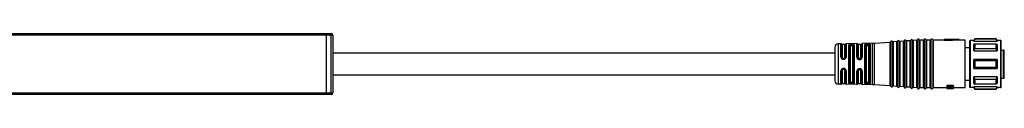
# Model space of a CAD drawing. Header units: millimetres. Extents: x -1015 to 3375, y 357 to 841.
# Tile 16 of 22: x 672 to 967, y 823 to 841. Entities that reach past the tile are written whole.
import ezdxf

# ---------------------------------------------------------------- set-up
doc = ezdxf.new("R2010")
doc.units = ezdxf.units.MM

# ---------------------------------------------------------------- blocks, each defined once
blk = doc.blocks.new('Drawing View1')
at = {"color": 7, "linetype": 'Continuous', "lineweight": 25}
for p, q in [((157.21, 12.4), (1353.19, 12.4)), ((1353.19, 11.9), (157.21, 11.9)), ((1353.19, 12.4), (1353.19, 11.9)), ((1353.19, 12.4), (1353.2, 12.4)), ((1353.19, 11.9), (1353.19, -5.4)), ((1353.2, 11.9), (1353.19, 11.9)), ((1353.2, 12.4), (1354.7, 12.4)), ((1353.2, 11.9), (1353.2, 12.4)), ((1354.7, 11.9), (1353.2, 11.9)), ((1353.2, 11.9), (1353.2, -5.4)), ((1354.7, 11.9), (1354.7, 12.4)), ((1354.7, -5.4), (1354.7, 11.9)), ((1354.7, 11.9), (1355.2, 11.9)), ((1355.2, 11.9), (1355.2, -5.4)), ((1507.23, 9.28), (1506.38, 9.27)), ((1506.38, 9.27), (1506.38, -2.76)), ((1507.23, 9.28), (1507.23, 9.28)), ((1507.23, 5.33), (1507.23, 9.28)), ((1507.42, 9.16), (1507.42, 9.17)), ((1507.42, 5.29), (1507.42, 9.16)), ((1508.4, 9.05), (1507.6, 9.05)), ((1507.6, 9.05), (1507.6, 5.25)), ((1508.4, 5.25), (1508.4, 9.05)), ((1508.59, 9.18), (1508.59, 5.3)), ((1512.01, 9.36), (1508.77, 9.31)), ((1508.77, 9.31), (1508.77, 5.34)), ((1509.62, -2.47), (1509.62, 8.97)), ((1509.81, 8.85), (1509.81, -2.35)), ((1510.5, 9.18), (1510.3, 9.18)), ((1510.5, 9), (1510.3, 8.99)), ((1510.99, -2.36), (1510.99, 8.86)), ((1511.18, 9), (1511.18, -2.5)), ((1512.01, 9.36), (1512.01, 9.36)), ((1512.01, 5.29), (1512.01, 9.36)), ((1512.21, 5.23), (1512.21, 9.2)), ((1513.2, 9.05), (1512.4, 9.05)), ((1512.4, 9.05), (1512.4, 5.18)), ((1513.2, 5.18), (1513.2, 9.05)), ((1513.4, 9.22), (1513.4, 5.24)), ((1516.68, 9.44), (1513.59, 9.38)), ((1513.59, 9.38), (1513.59, 5.29)), ((1514.4, -2.55), (1514.4, 9.05)), ((1514.6, 8.88), (1514.6, -2.38)), ((1515.1, 9), (1515.1, 9.07)), ((1515.3, 9.07), (1515.1, 9.07)), ((1515.1, 9), (1515.3, 9)), ((1515.3, 9.07), (1515.3, 9)), ((1515.79, 8.93), (1515.8, 8.89)), ((1515.8, -2.39), (1515.8, 8.89)), ((1516, 9.07), (1515.98, 9.12)), ((1516, 9.07), (1516, -2.57)), ((1516.68, 9.43), (1516.68, 9.44)), ((1516.68, -2.94), (1516.68, 9.43)), ((1517.12, 9.45), (1521.94, 9.8)), ((1517.12, 9.45), (1517.12, -2.95)), ((1517.12, 9.45), (1517.12, 9.45)), ((1521.94, -3.3), (1521.94, 9.8)), ((1521.94, 9.8), (1521.94, 9.8)), ((1522.12, 9.93), (1522.12, -3.43)), ((1522.12, 9.93), (1522.12, 9.93)), ((1522.67, 9.97), (1522.67, -3.47)), ((1523.94, 9.94), (1522.86, 9.86)), ((1522.86, 9.86), (1522.86, 9.86)), ((1522.86, 9.86), (1522.86, -3.36)), ((1523.94, -3.44), (1523.94, 9.94)), ((1523.94, 9.94), (1523.94, 9.94)), ((1524.12, 10.07), (1524.12, -3.57)), ((1524.12, 10.07), (1524.12, 10.07)), ((1524.67, 10.11), (1524.67, -3.61)), ((1525.94, 10.08), (1524.86, 10.01)), ((1524.86, 10.01), (1524.86, 10)), ((1524.86, 10), (1524.86, -3.51)), ((1525.94, -3.58), (1525.94, 10.08)), ((1525.94, 10.08), (1525.94, 10.08)), ((1526.12, 10.22), (1526.12, 10.21)), ((1526.12, 10.21), (1526.12, -3.72)), ((1526.67, 10.25), (1526.67, -3.75)), ((1527.94, 10.23), (1526.86, 10.15)), ((1526.86, 10.15), (1526.86, 10.15)), ((1526.86, 10.15), (1526.86, -3.65)), ((1527.94, 10.22), (1527.94, 10.23)), ((1527.94, -3.73), (1527.94, 10.22)), ((1528.12, 10.36), (1528.12, -3.86)), ((1528.12, 10.36), (1528.12, 10.36)), ((1528.67, 10.4), (1528.67, -3.9)), ((1529.94, 10.37), (1528.86, 10.29)), ((1528.86, 10.29), (1528.86, 10.29)), ((1528.86, 10.29), (1528.86, -3.79)), ((1529.94, -3.87), (1529.94, 10.37)), ((1529.94, 10.37), (1529.94, 10.37)), ((1530.12, 10.5), (1530.12, -4)), ((1530.12, 10.5), (1530.12, 10.5)), ((1530.67, 10.52), (1530.67, -4.02)), ((1530.86, 10.4), (1530.86, 10.4)), ((1530.86, 10.4), (1530.86, -3.9)), ((1531.94, 10.4), (1530.86, 10.4)), ((1531.94, -3.9), (1531.94, 10.4)), ((1531.94, 10.4), (1531.94, 10.4)), ((1532.13, 10.52), (1532.13, -4.02)), ((1532.13, 10.52), (1532.13, 10.52)), ((1532.67, 10.52), (1532.67, -4.02)), ((1532.86, 10.4), (1532.86, 10.4)), ((1532.86, 10.4), (1532.86, -3.9)), ((1533.94, 10.4), (1532.86, 10.4)), ((1533.94, -3.9), (1533.94, 10.4)), ((1533.94, 10.4), (1533.94, 10.4)), ((1534.13, 10.52), (1534.13, -4.02)), ((1534.13, 10.52), (1534.13, 10.52)), ((1534.67, 10.52), (1534.67, -4.02)), ((1534.86, 10.4), (1534.86, 10.4)), ((1534.86, 10.4), (1534.86, -3.9)), ((1536.24, 10.4), (1534.86, 10.4)), ((1536.47, 10.4), (1536.24, 10.4)), ((1538.1, 10.4), (1536.47, 10.4)), ((1542.6, 10.6), (1538.1, 10.6)), ((1538.1, 10.6), (1538.1, 10.54)), ((1540.6, 10.54), (1538.1, 10.54)), ((1538.1, 10.34), (1538.1, 10.54)), ((1538.1, 10.34), (1540.6, 10.34)), ((1542.6, 10.6), (1540.6, 10.45)), ((1540.6, 10.54), (1540.6, 10.45)), ((1540.6, 10.24), (1540.6, 10.45)), ((1542.6, 10.4), (1540.6, 10.24)), ((1542.6, 10.4), (1542.6, 10.6)), ((1544.4, 10.4), (1542.6, 10.4)), ((1544.4, -3.9), (1544.4, 10.4)), ((1545.7, 10.05), (1545.7, -3.41)), ((1545.9, 10.25), (1545.9, -3.61)), ((1546.91, 10.25), (1545.9, 10.25)), ((1546.95, 10.25), (1546.91, 10.25)), ((1547.24, 10.75), (1546.95, 10.25)), ((1546.95, 10.12), (1547.24, 10.68)), ((1546.95, 10.12), (1546.95, 10.25)), ((1546.95, 10.12), (1553.95, 10.12)), ((1547.24, 9.24), (1546.95, 9.07)), ((1546.95, 7.14), (1546.95, 9.07)), ((1553.66, 10.75), (1547.24, 10.75)), ((1547.24, 10.75), (1547.24, 10.68)), ((1553.66, 10.68), (1547.24, 10.68)), ((1547.24, 9.24), (1547.24, 7.77)), ((1547.24, 9.24), (1553.66, 9.24)), ((1553.95, 10.25), (1553.66, 10.75)), ((1553.66, 10.68), (1553.66, 10.75)), ((1554.49, 10.25), (1553.95, 10.25)), ((1555, 10.25), (1554.49, 10.25)), ((1555.05, 10.25), (1555, 10.25)), ((1555.05, -3.75), (1555.05, 10.25)), ((1555.2, -3.47), (1555.2, 10.1)), ((1505.4, 8.27), (1505.4, -1.77)), ((1510, 8.72), (1510, -2.22)), ((1510.3, 8.81), (1510.5, 8.81)), ((1510.8, -2.22), (1510.8, 8.72)), ((1514.8, 8.72), (1514.8, -2.22)), ((1515.1, 8.81), (1515.3, 8.81)), ((1515.6, -2.22), (1515.6, 8.72)), ((1545.7, 8.1), (1544.4, 8.1)), ((1546.95, 7.14), (1547.24, 7.77)), ((1546.95, 7.14), (1553.95, 7.14)), ((1553.66, 7.77), (1547.24, 7.77)), ((1555.2, 7.4), (1555.9, 7.4)), ((1555.9, 3.25), (1555.9, 7.4)), ((1556.1, -0.8), (1556.1, 7.2)), ((1507.9, 4.82), (1507.9, 4.96)), ((1507.9, 4.96), (1508.1, 4.96)), ((1507.9, 4.82), (1508.1, 4.82)), ((1507.9, 4.67), (1508.1, 4.67)), ((1508.1, 4.82), (1508.1, 4.96)), ((1512.39, 4.84), (1512.31, 4.93)), ((1512.41, 4.84), (1512.38, 4.87)), ((1512.41, 4.84), (1512.39, 4.84)), ((1512.41, 4.84), (1512.39, 4.84)), ((1512.9, 4.89), (1512.7, 4.89)), ((1512.7, 4.75), (1512.9, 4.75)), ((1513.22, 4.87), (1513.26, 4.9)), ((1513.3, 4.95), (1513.32, 4.96)), ((1513.35, 5.03), (1513.32, 4.96)), ((1546.95, 1.88), (1546.95, 4.62)), ((1547.24, 4.29), (1546.95, 4.62)), ((1553.95, 4.62), (1546.95, 4.62)), ((1547.24, 4.29), (1547.24, 2.21)), ((1547.24, 4.29), (1553.66, 4.29)), ((1555.9, -1), (1555.9, 3.25)), ((1507.23, -2.78), (1507.23, 1.24)), ((1507.42, -2.67), (1507.42, 1.28)), ((1507.6, 1.32), (1507.6, -2.55)), ((1508.1, 1.9), (1507.9, 1.9)), ((1508.1, 1.75), (1507.9, 1.75)), ((1507.9, 1.75), (1507.9, 1.61)), ((1508.1, 1.61), (1507.9, 1.61)), ((1508.1, 1.75), (1508.1, 1.61)), ((1508.4, -2.55), (1508.4, 1.32)), ((1508.59, 1.27), (1508.59, -2.68)), ((1508.77, 1.23), (1508.77, -2.81)), ((1512.01, -2.86), (1512.01, 1.14)), ((1512.21, -2.7), (1512.21, 1.19)), ((1512.3, 1.48), (1512.37, 1.57)), ((1512.39, 1.57), (1512.36, 1.55)), ((1512.38, 1.56), (1512.36, 1.55)), ((1512.37, 1.56), (1512.38, 1.56)), ((1512.38, 1.56), (1512.37, 1.56)), ((1512.4, 1.25), (1512.4, -2.55)), ((1512.9, 1.68), (1512.7, 1.68)), ((1512.7, 1.54), (1512.9, 1.54)), ((1513.2, -2.55), (1513.2, 1.25)), ((1513.31, 1.46), (1513.33, 1.45)), ((1513.31, 1.46), (1513.33, 1.45)), ((1513.35, 1.39), (1513.31, 1.46)), ((1513.33, 1.45), (1513.35, 1.39)), ((1513.4, 1.19), (1513.4, -2.72)), ((1513.59, 1.13), (1513.59, -2.88)), ((1546.95, 1.88), (1547.24, 2.21)), ((1546.95, 1.88), (1553.95, 1.88)), ((1553.66, 2.21), (1547.24, 2.21)), ((1506.38, -2.76), (1506.38, -2.77)), ((1507.23, -2.78), (1506.38, -2.77)), ((1507.6, -2.55), (1508.4, -2.55)), ((1512.01, -2.86), (1508.77, -2.81)), ((1510.5, -2.31), (1510.3, -2.31)), ((1510.3, -2.49), (1510.5, -2.5)), ((1510.3, -2.68), (1510.5, -2.68)), ((1512.4, -2.55), (1513.2, -2.55)), ((1516.68, -2.94), (1513.59, -2.88)), ((1515.3, -2.31), (1515.1, -2.31)), ((1515.1, -2.57), (1515.1, -2.5)), ((1515.3, -2.5), (1515.1, -2.5)), ((1515.1, -2.57), (1515.3, -2.57)), ((1515.3, -2.5), (1515.3, -2.57)), ((1515.8, -2.39), (1515.79, -2.43)), ((1515.98, -2.62), (1516, -2.57)), ((1544.4, -1.6), (1545.7, -1.6)), ((1553.95, -0.64), (1546.95, -0.64)), ((1546.95, -2.57), (1546.95, -0.64)), ((1547.24, -1.27), (1546.95, -0.64)), ((1546.95, -2.57), (1547.24, -2.74)), ((1547.24, -1.27), (1547.24, -2.74)), ((1547.24, -1.27), (1553.66, -1.27)), ((1553.66, -2.74), (1547.24, -2.74)), ((1555.2, -1), (1555.9, -1)), ((157.21, -5.4), (1353.19, -5.4)), ((1353.19, -5.4), (1353.19, -5.9)), ((1353.19, -5.4), (1353.2, -5.4)), ((1353.2, -5.4), (1354.7, -5.4)), ((1353.2, -5.9), (1353.2, -5.4)), ((1354.7, -5.4), (1354.7, -5.9)), ((1354.7, -5.4), (1355.2, -5.4)), ((1521.94, -3.3), (1517.12, -2.95)), ((1523.94, -3.44), (1522.86, -3.36)), ((1525.94, -3.58), (1524.86, -3.51)), ((1527.94, -3.73), (1526.86, -3.65)), ((1529.94, -3.87), (1528.86, -3.79)), ((1531.94, -3.9), (1530.86, -3.9)), ((1533.94, -3.9), (1532.86, -3.9)), ((1538.9, -3.9), (1534.86, -3.9)), ((1540.9, -3.19), (1538.9, -3.19)), ((1538.9, -3.19), (1538.9, -3.41)), ((1538.9, -3.41), (1538.9, -3.52)), ((1538.9, -3.41), (1540.9, -3.41)), ((1538.96, -3.52), (1538.9, -3.53)), ((1540.47, -3.52), (1538.9, -3.52)), ((1538.9, -3.53), (1538.9, -3.74)), ((1538.9, -3.74), (1538.9, -3.84)), ((1538.9, -3.84), (1538.9, -3.97)), ((1538.9, -3.97), (1540.47, -3.97)), ((1538.9, -3.97), (1538.9, -4.02)), ((1540.9, -4.02), (1538.9, -4.02)), ((1538.9, -4.02), (1538.9, -4.08)), ((1538.9, -4.08), (1538.9, -4.1)), ((1538.9, -4.08), (1540.56, -4.08)), ((1540.9, -4.1), (1538.9, -4.1)), ((1538.9, -4.1), (1538.9, -4.1)), ((1538.9, -4.1), (1539.11, -4.1)), ((1539.11, -4.1), (1539.11, -4.1)), ((1539.11, -4.1), (1539.16, -4.1)), ((1540.26, -4.02), (1540.26, -4.06)), ((1540.26, -4.06), (1540.6, -4.06)), ((1540.43, -4.1), (1540.43, -4.1)), ((1540.6, -4.02), (1540.6, -4.06)), ((1540.6, -4.1), (1540.6, -4.1)), ((1540.9, -3.19), (1540.9, -3.41)), ((1540.9, -3.58), (1540.9, -3.41)), ((1540.9, -3.75), (1540.9, -3.95)), ((1544.4, -3.9), (1540.9, -3.9)), ((1540.9, -4.02), (1540.9, -3.95)), ((1540.9, -4.02), (1540.9, -4.08)), ((1540.9, -4.1), (1540.9, -4.08)), ((1545.7, -3.41), (1545.7, -3.55)), ((1545.9, -3.61), (1545.9, -3.75)), ((1546.91, -3.75), (1545.9, -3.75)), ((1546.91, -3.75), (1546.95, -3.75)), ((1553.95, -3.62), (1546.95, -3.62)), ((1546.95, -3.75), (1546.95, -3.62)), ((1547.24, -4.18), (1546.95, -3.62)), ((1546.95, -3.75), (1547.24, -4.25)), ((1547.24, -4.18), (1547.24, -4.25)), ((1547.24, -4.18), (1553.66, -4.18)), ((1547.24, -4.25), (1553.66, -4.25)), ((1553.66, -4.25), (1553.95, -3.75)), ((1553.66, -4.25), (1553.66, -4.18)), ((1553.95, -3.62), (1553.95, -3.75)), ((1553.95, -3.75), (1554.49, -3.75)), ((1555, -3.75), (1554.49, -3.75)), ((1555, -3.75), (1555.05, -3.75)), ((1555.2, -3.6), (1555.2, -3.47)), ((1353.19, -5.9), (157.21, -5.9)), ((1353.19, -5.9), (1353.2, -5.9)), ((1354.7, -5.9), (1353.2, -5.9))]:
    blk.add_line(p, q, dxfattribs=at)
at = {"color": 7, "linetype": 'Continuous', "lineweight": 25, "flags": 128}
for points in [[(1515.3, 9.26), (1515.18, 9.26), (1515.1, 9.26)], [(1553.66, 7.77), (1553.66, 7.97), (1553.66, 8.17), (1553.66, 8.37), (1553.66, 8.55), (1553.66, 8.73), (1553.66, 8.91), (1553.66, 9.08), (1553.66, 9.24)], [(1553.95, 10.25), (1553.95, 10.25), (1553.95, 10.24), (1553.95, 10.23), (1553.95, 10.22), (1553.95, 10.2), (1553.95, 10.17), (1553.95, 10.15), (1553.95, 10.12)], [(1553.95, 9.07), (1553.95, 8.87), (1553.95, 8.66), (1553.95, 8.44), (1553.95, 8.2), (1553.95, 7.95), (1553.95, 7.69), (1553.95, 7.42), (1553.95, 7.14)], [(1512.7, 4.59), (1512.81, 4.59), (1512.9, 4.59)], [(1553.66, 2.21), (1553.66, 2.47), (1553.66, 2.73), (1553.66, 2.99), (1553.66, 3.25), (1553.66, 3.51), (1553.66, 3.77), (1553.66, 4.03), (1553.66, 4.29)], [(1553.95, 4.62), (1553.95, 4.28), (1553.95, 3.94), (1553.95, 3.59), (1553.95, 3.25), (1553.95, 2.91), (1553.95, 2.56), (1553.95, 2.22), (1553.95, 1.88)], [(1512.9, 1.83), (1512.78, 1.83), (1512.7, 1.83)], [(1515.1, -2.76), (1515.21, -2.76), (1515.3, -2.76)], [(1553.66, -2.74), (1553.66, -2.58), (1553.66, -2.41), (1553.66, -2.23), (1553.66, -2.05), (1553.66, -1.87), (1553.66, -1.67), (1553.66, -1.47), (1553.66, -1.27)], [(1553.95, -0.64), (1553.95, -0.92), (1553.95, -1.19), (1553.95, -1.45), (1553.95, -1.7), (1553.95, -1.94), (1553.95, -2.16), (1553.95, -2.37), (1553.95, -2.57)]]:
    blk.add_lwpolyline(points, dxfattribs=at)
at = {"color": 7, "linetype": 'Continuous', "lineweight": 25}
for centre, radius, start, end in [((1354.7, 11.9), 0.5, 0, 90), ((1506.4, 8.27), 1, 90.9414, 180), ((1507.24, 9.08), 0.2, 25.1232, 90.9414), ((1507.6, 9.25), 0.2, 205.1232, 270), ((1508.4, 9.25), 0.2, 270, 338.8076), ((1508.77, 9.11), 0.2, 90.9414, 158.8076), ((1512.01, 9.16), 0.2, 13.2085, 90.9414), ((1512.4, 9.25), 0.2, 193.2085, 270), ((1513.2, 9.25), 0.2, 270, 350.5945), ((1513.59, 9.18), 0.2, 90.9414, 170.5945), ((1516.55, 17.43), 8, 270.9414, 274.0718), ((1521.93, 10), 0.2, 274.0718, 340.4937), ((1522.4, 9.83), 0.3, 90, 160.4937), ((1522.4, 9.83), 0.3, 27.65, 90), ((1522.84, 10.06), 0.2, 207.65, 270), ((1522.84, 10.06), 0.2, 270, 274.0718), ((1523.93, 10.14), 0.2, 274.0718, 340.4937), ((1524.4, 9.97), 0.3, 90, 160.4937), ((1524.4, 9.97), 0.3, 27.65, 90), ((1524.84, 10.2), 0.2, 207.65, 270), ((1524.84, 10.2), 0.2, 270, 274.0718), ((1525.93, 10.28), 0.2, 274.0718, 340.4937), ((1526.4, 10.12), 0.3, 90, 160.4937), ((1526.4, 10.12), 0.3, 27.65, 90), ((1526.84, 10.35), 0.2, 207.65, 270), ((1526.84, 10.35), 0.2, 270, 274.0718), ((1527.93, 10.42), 0.2, 274.0718, 340.4937), ((1528.4, 10.26), 0.3, 90, 160.4937), ((1528.4, 10.26), 0.3, 27.65, 90), ((1528.84, 10.49), 0.2, 207.65, 270), ((1528.84, 10.49), 0.2, 270, 274.0718), ((1529.93, 10.57), 0.2, 274.0718, 340.4937), ((1530.4, 10.4), 0.3, 90, 160.4937), ((1530.4, 10.4), 0.3, 23.5782, 90), ((1530.86, 10.6), 0.2, 203.5782, 270), ((1531.94, 10.6), 0.2, 270, 336.4218), ((1532.4, 10.4), 0.3, 90, 156.4218), ((1532.4, 10.4), 0.3, 23.5782, 90), ((1532.86, 10.6), 0.2, 203.5782, 270), ((1533.94, 10.6), 0.2, 270, 336.4218), ((1534.4, 10.4), 0.3, 90, 156.4218), ((1534.4, 10.4), 0.3, 23.5782, 90), ((1534.86, 10.6), 0.2, 203.5782, 270), ((1545.9, 10.05), 0.2, 90, 180), ((1555.05, 10.1), 0.15, 360, 90), ((1506.4, -1.77), 1, 180, 269.0586), ((1507.24, -2.58), 0.2, 269.0586, 334.8768), ((1507.6, -2.75), 0.2, 90, 154.8768), ((1508.4, -2.75), 0.2, 21.1924, 90), ((1508.77, -2.61), 0.2, 201.1924, 269.0586), ((1512.01, -2.66), 0.2, 269.0586, 346.7915), ((1512.4, -2.75), 0.2, 90, 166.7915), ((1513.2, -2.75), 0.2, 9.4055, 90), ((1513.59, -2.68), 0.2, 189.4055, 269.0586), ((1516.55, -10.93), 8, 85.9282, 89.0586), ((1555.9, -0.8), 0.2, 270, 0), ((1354.7, -5.4), 0.5, 270, 0), ((1521.93, -3.5), 0.2, 19.5063, 85.9282), ((1522.4, -3.33), 0.3, 199.5063, 270), ((1522.4, -3.33), 0.3, 270, 332.35), ((1522.84, -3.56), 0.2, 90, 152.35), ((1522.84, -3.56), 0.2, 85.9282, 90), ((1523.93, -3.64), 0.2, 19.5063, 85.9282), ((1524.4, -3.47), 0.3, 199.5063, 270), ((1524.4, -3.47), 0.3, 270, 332.35), ((1524.84, -3.7), 0.2, 90, 152.35), ((1524.84, -3.7), 0.2, 85.9282, 90), ((1525.93, -3.78), 0.2, 19.5063, 85.9282), ((1526.4, -3.62), 0.3, 199.5063, 270), ((1526.4, -3.62), 0.3, 270, 332.35), ((1526.84, -3.85), 0.2, 90, 152.35), ((1526.84, -3.85), 0.2, 85.9282, 90), ((1527.93, -3.92), 0.2, 19.5063, 85.9282), ((1528.4, -3.76), 0.3, 199.5063, 270), ((1528.4, -3.76), 0.3, 270, 332.35), ((1528.84, -3.99), 0.2, 90, 152.35), ((1528.84, -3.99), 0.2, 85.9282, 90), ((1529.93, -4.07), 0.2, 19.5063, 85.9282), ((1530.4, -3.9), 0.3, 199.5063, 270), ((1530.4, -3.9), 0.3, 270, 336.4218), ((1530.86, -4.1), 0.2, 90, 156.4218), ((1531.94, -4.1), 0.2, 23.5782, 90), ((1532.4, -3.9), 0.3, 203.5782, 270), ((1532.4, -3.9), 0.3, 270, 336.4218), ((1532.86, -4.1), 0.2, 90, 156.4218), ((1533.94, -4.1), 0.2, 23.5782, 90), ((1534.4, -3.9), 0.3, 203.5782, 270), ((1534.4, -3.9), 0.3, 270, 336.4218), ((1534.86, -4.1), 0.2, 90, 156.4218), ((1545.9, -3.55), 0.2, 180, 270), ((1555.05, -3.6), 0.15, 270, 0)]:
    blk.add_arc(centre, radius, start, end, dxfattribs=at)
for points, knots in [([(1510.3, 9.18), (1510.21, 9.18), (1510.08, 9.17), (1509.92, 9.15), (1509.79, 9.12), (1509.65, 9.06), (1509.63, 9), (1509.62, 8.97)], [0, 0, 0, 0, 0.241139, 0.362915, 0.491028, 0.735251, 1, 1, 1, 1]), ([(1509.81, 8.85), (1509.82, 8.87), (1509.83, 8.91), (1509.94, 8.96), (1510.08, 8.98), (1510.2, 8.99), (1510.27, 8.99), (1510.3, 8.99)], [0, 0, 0, 0, 0.251388, 0.501452, 0.750357, 0.875313, 1, 1, 1, 1]), ([(1510.3, 9.18), (1510.3, 9.17), (1510.3, 9.16), (1510.3, 9.12), (1510.3, 9.06), (1510.3, 9.02), (1510.3, 8.99)], [0, 0, 0, 0, 0.2514014, 0.4999418, 0.7485537, 1, 1, 1, 1]), ([(1511.18, 9), (1511.17, 9.03), (1511.15, 9.09), (1510.99, 9.15), (1510.8, 9.17), (1510.63, 9.18), (1510.54, 9.18), (1510.5, 9.18)], [0, 0, 0, 0, 0.252766, 0.5130567, 0.7598126, 0.8795838, 1, 1, 1, 1]), ([(1510.5, 9.18), (1510.5, 9.18), (1510.5, 9.16), (1510.5, 9.12), (1510.5, 9.06), (1510.5, 9.02), (1510.5, 9)], [0, 0, 0, 0, 0.243241, 0.500063, 0.756851, 1, 1, 1, 1]), ([(1510.5, 9), (1510.53, 9), (1510.6, 9), (1510.72, 8.99), (1510.86, 8.97), (1510.97, 8.92), (1510.99, 8.88), (1510.99, 8.86)], [0, 0, 0, 0, 0.12497, 0.250195, 0.499389, 0.749273, 1, 1, 1, 1]), ([(1514.46, 9.14), (1514.45, 9.13), (1514.41, 9.1), (1514.4, 9.06), (1514.4, 9.05)], [0, 0, 0, 0, 0.498598, 1, 1, 1, 1]), ([(1515.1, 9.26), (1515.03, 9.26), (1514.9, 9.25), (1514.72, 9.23), (1514.56, 9.2), (1514.5, 9.16), (1514.46, 9.14)], [0, 0, 0, 0, 0.242002, 0.485528, 0.737293, 1, 1, 1, 1]), ([(1514.65, 8.95), (1514.64, 8.97), (1514.63, 9.02), (1514.59, 9.08), (1514.53, 9.13), (1514.49, 9.14), (1514.46, 9.14)], [0, 0, 0, 0, 0.241446, 0.500004, 0.75856, 1, 1, 1, 1]), ([(1514.6, 8.88), (1514.6, 8.89), (1514.61, 8.92), (1514.63, 8.94), (1514.65, 8.95)], [0, 0, 0, 0, 0.5008746, 1, 1, 1, 1]), ([(1514.65, 8.95), (1514.67, 8.97), (1514.72, 9), (1514.83, 9.04), (1514.96, 9.06), (1515.05, 9.06), (1515.1, 9.07)], [0, 0, 0, 0, 0.256025, 0.506775, 0.754118, 1, 1, 1, 1]), ([(1514.65, 8.95), (1514.67, 8.96), (1514.72, 8.97), (1514.83, 8.99), (1514.96, 9), (1515.05, 9), (1515.1, 9)], [0, 0, 0, 0, 0.258152, 0.510537, 0.757645, 1, 1, 1, 1]), ([(1515.3, 9.26), (1515.38, 9.26), (1515.54, 9.26), (1515.75, 9.24), (1515.91, 9.19), (1515.96, 9.14), (1515.98, 9.12)], [0, 0, 0, 0, 0.240225, 0.486463, 0.737181, 1, 1, 1, 1]), ([(1515.3, 9.07), (1515.36, 9.07), (1515.48, 9.07), (1515.63, 9.04), (1515.74, 9), (1515.77, 8.95), (1515.79, 8.93)], [0, 0, 0, 0, 0.250451, 0.49733, 0.740991, 1, 1, 1, 1]), ([(1515.3, 9), (1515.36, 9), (1515.47, 9), (1515.62, 8.99), (1515.74, 8.96), (1515.77, 8.94), (1515.79, 8.93)], [0, 0, 0, 0, 0.246471, 0.495117, 0.74073, 1, 1, 1, 1]), ([(1515.79, 8.93), (1515.79, 8.95), (1515.8, 9), (1515.85, 9.06), (1515.91, 9.11), (1515.96, 9.11), (1515.98, 9.12)], [0, 0, 0, 0, 0.241117, 0.500002, 0.758886, 1, 1, 1, 1]), ([(1553.95, 10.12), (1553.9, 10.22), (1553.8, 10.41), (1553.7, 10.59), (1553.66, 10.68)], [0, 0, 0, 0, 0.554448, 1, 1, 1, 1]), ([(1553.66, 9.24), (1553.72, 9.21), (1553.81, 9.15), (1553.91, 9.1), (1553.95, 9.07)], [0, 0, 0, 0, 0.5655339, 1, 1, 1, 1]), ([(1505.4, 6.5), (1501.82, 6.5), (1494.99, 6.5), (1485.21, 6.5), (1476.37, 6.5), (1468.39, 6.5), (1460.6, 6.5), (1453.1, 6.5), (1445.97, 6.5), (1439.3, 6.5), (1432.67, 6.5), (1425.67, 6.5), (1418.56, 6.5), (1408.21, 6.5), (1394.7, 6.5), (1380.81, 6.5), (1369.78, 6.5), (1363.64, 6.5), (1359.66, 6.5), (1357.75, 6.5), (1356.27, 6.5), (1355.43, 6.5), (1355.2, 6.5)], [0, 0, 0, 0, 0.071468, 0.136292, 0.194951, 0.247889, 0.295513, 0.350456, 0.39767, 0.437811, 0.483706, 0.530104, 0.577643, 0.625842, 0.737007, 0.847842, 0.903404, 0.957144, 0.970225, 0.982984, 0.995329, 1, 1, 1, 1]), ([(1510, 8.72), (1510.01, 8.73), (1510.02, 8.76), (1510.1, 8.79), (1510.2, 8.81), (1510.27, 8.81), (1510.3, 8.81)], [0, 0, 0, 0, 0.285261, 0.56524, 0.782325, 1, 1, 1, 1]), ([(1510.5, 8.81), (1510.54, 8.81), (1510.63, 8.81), (1510.73, 8.78), (1510.79, 8.75), (1510.8, 8.73), (1510.8, 8.72)], [0, 0, 0, 0, 0.276915, 0.553061, 0.773141, 1, 1, 1, 1]), ([(1514.8, 8.72), (1514.81, 8.73), (1514.82, 8.76), (1514.9, 8.79), (1515, 8.81), (1515.07, 8.81), (1515.1, 8.81)], [0, 0, 0, 0, 0.285261, 0.56524, 0.782325, 1, 1, 1, 1]), ([(1515.3, 8.81), (1515.34, 8.81), (1515.43, 8.81), (1515.53, 8.78), (1515.59, 8.75), (1515.6, 8.73), (1515.6, 8.72)], [0, 0, 0, 0, 0.276915, 0.553061, 0.773142, 1, 1, 1, 1]), ([(1553.95, 7.14), (1553.9, 7.25), (1553.8, 7.46), (1553.7, 7.67), (1553.66, 7.77)], [0, 0, 0, 0, 0.554448, 1, 1, 1, 1]), ([(1556.1, 7.2), (1556.1, 7.21), (1556.1, 7.24), (1556.08, 7.3), (1556.05, 7.34), (1556.01, 7.37), (1555.96, 7.4), (1555.93, 7.4), (1555.9, 7.4)], [0, 0, 0, 0, 0.150077, 0.28494, 0.508133, 0.635564, 0.760095, 1, 1, 1, 1]), ([(1507.23, 5.33), (1507.24, 5.25), (1507.26, 5.12), (1507.34, 4.97), (1507.43, 4.86), (1507.54, 4.78), (1507.69, 4.7), (1507.82, 4.68), (1507.9, 4.67)], [0, 0, 0, 0, 0.249647, 0.378944, 0.511627, 0.643499, 0.770892, 1, 1, 1, 1]), ([(1507.9, 4.82), (1507.84, 4.83), (1507.71, 4.85), (1507.55, 4.96), (1507.44, 5.11), (1507.43, 5.23), (1507.42, 5.29)], [0, 0, 0, 0, 0.248517, 0.49779, 0.748323, 1, 1, 1, 1]), ([(1507.6, 5.25), (1507.6, 5.21), (1507.61, 5.14), (1507.68, 5.04), (1507.78, 4.98), (1507.86, 4.97), (1507.9, 4.96)], [0, 0, 0, 0, 0.25281, 0.507519, 0.757887, 1, 1, 1, 1]), ([(1507.9, 4.82), (1507.9, 4.82), (1507.9, 4.81), (1507.9, 4.78), (1507.9, 4.73), (1507.9, 4.69), (1507.9, 4.67)], [0, 0, 0, 0, 0.251195, 0.500058, 0.748854, 1, 1, 1, 1]), ([(1508.1, 4.67), (1508.18, 4.68), (1508.31, 4.7), (1508.47, 4.78), (1508.61, 4.89), (1508.74, 5.08), (1508.76, 5.25), (1508.77, 5.34)], [0, 0, 0, 0, 0.238715, 0.362443, 0.48686, 0.741684, 1, 1, 1, 1]), ([(1508.59, 5.3), (1508.58, 5.24), (1508.57, 5.11), (1508.45, 4.96), (1508.32, 4.87), (1508.2, 4.83), (1508.13, 4.83), (1508.1, 4.82)], [0, 0, 0, 0, 0.251317, 0.501216, 0.750175, 0.875047, 1, 1, 1, 1]), ([(1508.1, 4.96), (1508.14, 4.97), (1508.22, 4.98), (1508.32, 5.04), (1508.39, 5.14), (1508.4, 5.21), (1508.4, 5.25)], [0, 0, 0, 0, 0.243752, 0.493162, 0.746575, 1, 1, 1, 1]), ([(1508.1, 4.82), (1508.1, 4.82), (1508.1, 4.81), (1508.1, 4.78), (1508.1, 4.73), (1508.1, 4.69), (1508.1, 4.67)], [0, 0, 0, 0, 0.2442225, 0.4999409, 0.755691, 1, 1, 1, 1]), ([(1512.01, 5.29), (1512.01, 5.23), (1512.02, 5.13), (1512.08, 4.98), (1512.16, 4.84), (1512.25, 4.77), (1512.29, 4.73)], [0, 0, 0, 0, 0.245969, 0.503548, 0.759319, 1, 1, 1, 1]), ([(1512.38, 4.87), (1512.36, 4.89), (1512.31, 4.93), (1512.25, 5.02), (1512.21, 5.12), (1512.21, 5.2), (1512.21, 5.23)], [0, 0, 0, 0, 0.173731, 0.448577, 0.724035, 1, 1, 1, 1]), ([(1512.39, 4.84), (1512.38, 4.84), (1512.37, 4.82), (1512.33, 4.78), (1512.3, 4.75), (1512.29, 4.73)], [0, 0, 0, 0, 0.34004, 0.68008, 1, 1, 1, 1]), ([(1512.29, 4.73), (1512.35, 4.69), (1512.47, 4.61), (1512.62, 4.6), (1512.7, 4.59)], [0, 0, 0, 0, 0.5055909, 1, 1, 1, 1]), ([(1512.7, 4.89), (1512.66, 4.9), (1512.57, 4.91), (1512.47, 4.99), (1512.41, 5.08), (1512.4, 5.15), (1512.4, 5.18)], [0, 0, 0, 0, 0.276915, 0.553061, 0.773141, 1, 1, 1, 1]), ([(1512.41, 4.84), (1512.42, 4.84), (1512.45, 4.81), (1512.52, 4.78), (1512.61, 4.76), (1512.67, 4.76), (1512.7, 4.76)], [0, 0, 0, 0, 0.0796407, 0.390088, 0.6973673, 1, 1, 1, 1]), ([(1512.7, 4.75), (1512.65, 4.75), (1512.54, 4.76), (1512.45, 4.82), (1512.41, 4.84)], [0, 0, 0, 0, 0.499498, 1, 1, 1, 1]), ([(1513.2, 5.18), (1513.19, 5.14), (1513.18, 5.06), (1513.1, 4.96), (1513, 4.9), (1512.93, 4.9), (1512.9, 4.89)], [0, 0, 0, 0, 0.285261, 0.56524, 0.782325, 1, 1, 1, 1]), ([(1513.3, 4.95), (1513.28, 4.93), (1513.23, 4.87), (1513.13, 4.8), (1513.02, 4.76), (1512.94, 4.75), (1512.9, 4.75)], [0, 0, 0, 0, 0.248855, 0.497424, 0.747288, 1, 1, 1, 1]), ([(1512.9, 4.59), (1512.95, 4.6), (1513.06, 4.61), (1513.22, 4.67), (1513.36, 4.76), (1513.43, 4.85), (1513.46, 4.89)], [0, 0, 0, 0, 0.2450505, 0.490242, 0.743735, 1, 1, 1, 1]), ([(1512.9, 4.76), (1512.93, 4.76), (1513.01, 4.76), (1513.08, 4.79), (1513.11, 4.8)], [0, 0, 0, 0, 0.5175422, 1, 1, 1, 1]), ([(1513.4, 5.24), (1513.39, 5.19), (1513.38, 5.09), (1513.33, 5), (1513.3, 4.95)], [0, 0, 0, 0, 0.50105, 1, 1, 1, 1]), ([(1513.32, 4.96), (1513.33, 4.96), (1513.35, 4.95), (1513.41, 4.93), (1513.44, 4.9), (1513.46, 4.89)], [0, 0, 0, 0, 0.340198, 0.680395, 1, 1, 1, 1]), ([(1513.46, 4.89), (1513.5, 4.96), (1513.58, 5.09), (1513.59, 5.23), (1513.59, 5.29)], [0, 0, 0, 0, 0.543505, 1, 1, 1, 1]), ([(1553.66, 4.29), (1553.72, 4.35), (1553.81, 4.46), (1553.91, 4.57), (1553.95, 4.62)], [0, 0, 0, 0, 0.5655339, 1, 1, 1, 1]), ([(1355.2, 0), (1355.5, 0), (1357.43, 0), (1361.12, 0), (1366.21, 0), (1371.37, 0), (1376.54, 0), (1384.07, 0), (1393.83, 0), (1403.48, 0), (1410.57, 0), (1415.14, 0), (1419.59, 0), (1424.33, 0), (1429.83, 0), (1435.97, 0), (1442.73, 0), (1450.09, 0), (1458.44, 0), (1467.1, 0), (1475.99, 0), (1485.03, 0), (1494.92, 0), (1501.81, 0), (1505.4, 0)], [0, 0, 0, 0, 0.006232, 0.03936, 0.073259, 0.107967, 0.142198, 0.17648, 0.25832, 0.337282, 0.369509, 0.400042, 0.428555, 0.458426, 0.494831, 0.538419, 0.581116, 0.629891, 0.685296, 0.747944, 0.80269, 0.862685, 0.928316, 1, 1, 1, 1]), ([(1507.9, 1.9), (1507.81, 1.89), (1507.64, 1.87), (1507.42, 1.72), (1507.26, 1.5), (1507.24, 1.33), (1507.23, 1.24)], [0, 0, 0, 0, 0.239775, 0.487318, 0.742237, 1, 1, 1, 1]), ([(1507.42, 1.28), (1507.43, 1.34), (1507.44, 1.46), (1507.55, 1.62), (1507.71, 1.73), (1507.84, 1.74), (1507.9, 1.75)], [0, 0, 0, 0, 0.251722, 0.502052, 0.751355, 1, 1, 1, 1]), ([(1507.9, 1.61), (1507.86, 1.6), (1507.78, 1.59), (1507.68, 1.53), (1507.61, 1.43), (1507.6, 1.35), (1507.6, 1.32)], [0, 0, 0, 0, 0.244541, 0.494439, 0.747625, 1, 1, 1, 1]), ([(1507.9, 1.75), (1507.9, 1.75), (1507.9, 1.76), (1507.9, 1.8), (1507.9, 1.84), (1507.9, 1.88), (1507.9, 1.9)], [0, 0, 0, 0, 0.244354, 0.500002, 0.755648, 1, 1, 1, 1]), ([(1508.77, 1.23), (1508.76, 1.32), (1508.75, 1.45), (1508.66, 1.6), (1508.57, 1.71), (1508.46, 1.8), (1508.31, 1.88), (1508.18, 1.89), (1508.1, 1.9)], [0, 0, 0, 0, 0.249026, 0.378368, 0.510999, 0.642887, 0.770292, 1, 1, 1, 1]), ([(1508.1, 1.75), (1508.1, 1.75), (1508.1, 1.76), (1508.1, 1.8), (1508.1, 1.84), (1508.1, 1.88), (1508.1, 1.9)], [0, 0, 0, 0, 0.251175, 0.5, 0.748825, 1, 1, 1, 1]), ([(1508.1, 1.75), (1508.13, 1.75), (1508.2, 1.74), (1508.32, 1.7), (1508.45, 1.62), (1508.57, 1.46), (1508.58, 1.34), (1508.59, 1.27)], [0, 0, 0, 0, 0.125096, 0.250079, 0.499189, 0.749161, 1, 1, 1, 1]), ([(1508.4, 1.32), (1508.4, 1.35), (1508.39, 1.43), (1508.32, 1.53), (1508.22, 1.59), (1508.14, 1.6), (1508.1, 1.61)], [0, 0, 0, 0, 0.25191, 0.506201, 0.756885, 1, 1, 1, 1]), ([(1512.25, 1.67), (1512.22, 1.63), (1512.15, 1.56), (1512.07, 1.44), (1512.02, 1.29), (1512.01, 1.19), (1512.01, 1.14)], [0, 0, 0, 0, 0.239755, 0.482391, 0.733795, 1, 1, 1, 1]), ([(1512.21, 1.19), (1512.21, 1.23), (1512.21, 1.3), (1512.25, 1.4), (1512.3, 1.48), (1512.34, 1.53), (1512.36, 1.54)], [0, 0, 0, 0, 0.267915, 0.534812, 0.800946, 1, 1, 1, 1]), ([(1512.7, 1.83), (1512.62, 1.82), (1512.45, 1.81), (1512.32, 1.71), (1512.25, 1.67)], [0, 0, 0, 0, 0.493234, 1, 1, 1, 1]), ([(1512.25, 1.67), (1512.27, 1.65), (1512.3, 1.62), (1512.34, 1.58), (1512.36, 1.57), (1512.37, 1.56)], [0, 0, 0, 0, 0.319975, 0.659989, 1, 1, 1, 1]), ([(1512.38, 1.56), (1512.43, 1.6), (1512.52, 1.66), (1512.64, 1.67), (1512.7, 1.68)], [0, 0, 0, 0, 0.501701, 1, 1, 1, 1]), ([(1512.7, 1.67), (1512.67, 1.67), (1512.61, 1.67), (1512.51, 1.64), (1512.44, 1.61), (1512.4, 1.58), (1512.39, 1.57)], [0, 0, 0, 0, 0.287444, 0.579371, 0.874244, 1, 1, 1, 1]), ([(1512.4, 1.25), (1512.41, 1.29), (1512.42, 1.37), (1512.5, 1.47), (1512.6, 1.53), (1512.67, 1.53), (1512.7, 1.54)], [0, 0, 0, 0, 0.286333, 0.566645, 0.783294, 1, 1, 1, 1]), ([(1513.48, 1.51), (1513.44, 1.56), (1513.37, 1.65), (1513.23, 1.75), (1513.07, 1.82), (1512.95, 1.83), (1512.9, 1.83)], [0, 0, 0, 0, 0.257138, 0.51101, 0.755862, 1, 1, 1, 1]), ([(1512.9, 1.68), (1512.94, 1.68), (1513.02, 1.67), (1513.14, 1.62), (1513.24, 1.55), (1513.29, 1.49), (1513.31, 1.46)], [0, 0, 0, 0, 0.251138, 0.500284, 0.749288, 1, 1, 1, 1]), ([(1513.1, 1.63), (1513.07, 1.64), (1513, 1.67), (1512.93, 1.67), (1512.9, 1.67)], [0, 0, 0, 0, 0.449854, 1, 1, 1, 1]), ([(1512.9, 1.54), (1512.94, 1.53), (1513.03, 1.52), (1513.13, 1.44), (1513.19, 1.35), (1513.2, 1.28), (1513.2, 1.25)], [0, 0, 0, 0, 0.275977, 0.551671, 0.772108, 1, 1, 1, 1]), ([(1513.31, 1.46), (1513.34, 1.42), (1513.39, 1.33), (1513.39, 1.24), (1513.4, 1.19)], [0, 0, 0, 0, 0.499299, 1, 1, 1, 1]), ([(1513.33, 1.45), (1513.34, 1.45), (1513.37, 1.46), (1513.42, 1.48), (1513.46, 1.5), (1513.48, 1.51)], [0, 0, 0, 0, 0.340185, 0.680373, 1, 1, 1, 1]), ([(1513.59, 1.13), (1513.59, 1.2), (1513.58, 1.33), (1513.51, 1.45), (1513.48, 1.51)], [0, 0, 0, 0, 0.4973893, 1, 1, 1, 1]), ([(1553.95, 1.88), (1553.9, 1.94), (1553.8, 2.05), (1553.7, 2.16), (1553.66, 2.21)], [0, 0, 0, 0, 0.5544484, 1, 1, 1, 1]), ([(1509.62, -2.47), (1509.63, -2.5), (1509.65, -2.56), (1509.81, -2.63), (1510.03, -2.67), (1510.21, -2.68), (1510.3, -2.68)], [0, 0, 0, 0, 0.254619, 0.514225, 0.762311, 1, 1, 1, 1]), ([(1510.3, -2.49), (1510.27, -2.49), (1510.2, -2.49), (1510.08, -2.48), (1509.94, -2.46), (1509.83, -2.41), (1509.82, -2.37), (1509.81, -2.35)], [0, 0, 0, 0, 0.124787, 0.249886, 0.499149, 0.749117, 1, 1, 1, 1]), ([(1510.3, -2.31), (1510.26, -2.31), (1510.17, -2.31), (1510.07, -2.28), (1510.01, -2.25), (1510, -2.23), (1510, -2.22)], [0, 0, 0, 0, 0.276915, 0.553061, 0.773141, 1, 1, 1, 1]), ([(1510.3, -2.68), (1510.3, -2.67), (1510.3, -2.66), (1510.3, -2.62), (1510.3, -2.56), (1510.3, -2.52), (1510.3, -2.49)], [0, 0, 0, 0, 0.243205, 0.499868, 0.756602, 1, 1, 1, 1]), ([(1510.8, -2.22), (1510.79, -2.23), (1510.78, -2.26), (1510.7, -2.29), (1510.6, -2.31), (1510.53, -2.31), (1510.5, -2.31)], [0, 0, 0, 0, 0.285261, 0.56524, 0.782325, 1, 1, 1, 1]), ([(1510.99, -2.36), (1510.99, -2.38), (1510.97, -2.42), (1510.86, -2.47), (1510.72, -2.49), (1510.6, -2.5), (1510.53, -2.5), (1510.5, -2.5)], [0, 0, 0, 0, 0.251131, 0.500892, 0.749986, 0.87511, 1, 1, 1, 1]), ([(1510.5, -2.68), (1510.6, -2.68), (1510.8, -2.68), (1511.02, -2.64), (1511.16, -2.58), (1511.17, -2.52), (1511.18, -2.5)], [0, 0, 0, 0, 0.267548, 0.5453, 0.771617, 1, 1, 1, 1]), ([(1510.5, -2.68), (1510.5, -2.68), (1510.5, -2.66), (1510.5, -2.62), (1510.5, -2.56), (1510.5, -2.52), (1510.5, -2.5)], [0, 0, 0, 0, 0.251426, 0.499997, 0.748572, 1, 1, 1, 1]), ([(1514.4, -2.55), (1514.4, -2.57), (1514.41, -2.6), (1514.45, -2.63), (1514.46, -2.64)], [0, 0, 0, 0, 0.552005, 1, 1, 1, 1]), ([(1514.65, -2.45), (1514.64, -2.47), (1514.63, -2.52), (1514.59, -2.58), (1514.53, -2.63), (1514.49, -2.64), (1514.46, -2.64)], [0, 0, 0, 0, 0.241446, 0.500003, 0.758559, 1, 1, 1, 1]), ([(1514.46, -2.64), (1514.5, -2.66), (1514.56, -2.7), (1514.72, -2.73), (1514.9, -2.75), (1515.03, -2.76), (1515.1, -2.76)], [0, 0, 0, 0, 0.2647918, 0.5171041, 0.7605157, 1, 1, 1, 1]), ([(1514.65, -2.45), (1514.63, -2.44), (1514.61, -2.42), (1514.6, -2.39), (1514.6, -2.38)], [0, 0, 0, 0, 0.499485, 1, 1, 1, 1]), ([(1515.1, -2.5), (1515.05, -2.5), (1514.96, -2.5), (1514.83, -2.49), (1514.72, -2.47), (1514.67, -2.46), (1514.65, -2.45)], [0, 0, 0, 0, 0.242551, 0.489727, 0.742047, 1, 1, 1, 1]), ([(1515.1, -2.57), (1515.05, -2.56), (1514.96, -2.56), (1514.83, -2.54), (1514.72, -2.5), (1514.67, -2.47), (1514.65, -2.45)], [0, 0, 0, 0, 0.245905, 0.493255, 0.743998, 1, 1, 1, 1]), ([(1515.1, -2.31), (1515.06, -2.31), (1514.97, -2.31), (1514.87, -2.28), (1514.81, -2.25), (1514.8, -2.23), (1514.8, -2.22)], [0, 0, 0, 0, 0.276915, 0.553061, 0.773142, 1, 1, 1, 1]), ([(1515.6, -2.22), (1515.59, -2.23), (1515.58, -2.26), (1515.5, -2.29), (1515.4, -2.31), (1515.33, -2.31), (1515.3, -2.31)], [0, 0, 0, 0, 0.285261, 0.56524, 0.782325, 1, 1, 1, 1]), ([(1515.79, -2.43), (1515.77, -2.44), (1515.74, -2.46), (1515.62, -2.49), (1515.47, -2.5), (1515.36, -2.5), (1515.3, -2.5)], [0, 0, 0, 0, 0.2646622, 0.5136904, 0.7537166, 1, 1, 1, 1]), ([(1515.79, -2.43), (1515.77, -2.45), (1515.74, -2.5), (1515.63, -2.54), (1515.48, -2.57), (1515.36, -2.57), (1515.3, -2.57)], [0, 0, 0, 0, 0.259041, 0.502666, 0.749569, 1, 1, 1, 1]), ([(1515.3, -2.76), (1515.38, -2.76), (1515.53, -2.76), (1515.74, -2.74), (1515.91, -2.69), (1515.96, -2.64), (1515.98, -2.62)], [0, 0, 0, 0, 0.241569, 0.481567, 0.731543, 1, 1, 1, 1]), ([(1515.79, -2.43), (1515.79, -2.45), (1515.8, -2.5), (1515.85, -2.56), (1515.91, -2.61), (1515.96, -2.61), (1515.98, -2.62)], [0, 0, 0, 0, 0.241112, 0.499995, 0.758881, 1, 1, 1, 1]), ([(1553.66, -1.27), (1553.72, -1.15), (1553.81, -0.94), (1553.91, -0.73), (1553.95, -0.64)], [0, 0, 0, 0, 0.5655339, 1, 1, 1, 1]), ([(1553.95, -2.57), (1553.9, -2.6), (1553.8, -2.66), (1553.7, -2.71), (1553.66, -2.74)], [0, 0, 0, 0, 0.554448, 1, 1, 1, 1]), ([(1540.47, -3.52), (1540.18, -3.57), (1539.66, -3.65), (1539.13, -3.71), (1538.9, -3.74)], [0, 0, 0, 0, 0.559995, 1, 1, 1, 1]), ([(1538.9, -3.84), (1539.19, -3.87), (1539.72, -3.92), (1540.24, -3.96), (1540.47, -3.97)], [0, 0, 0, 0, 0.559996, 1, 1, 1, 1]), ([(1540.9, -3.58), (1540.57, -3.62), (1539.97, -3.7), (1539.38, -3.77), (1539.11, -3.79)], [0, 0, 0, 0, 0.559995, 1, 1, 1, 1]), ([(1539.11, -3.79), (1539.45, -3.83), (1540.04, -3.89), (1540.64, -3.93), (1540.9, -3.95)], [0, 0, 0, 0, 0.559996, 1, 1, 1, 1]), ([(1540.09, -3.68), (1540.1, -3.68), (1540.37, -3.71), (1540.64, -3.73), (1540.9, -3.75)], [0, 0, 0, 0, 0.0242701, 1, 1, 1, 1]), ([(1540.26, -4.06), (1540.32, -4.06), (1540.42, -4.07), (1540.52, -4.08), (1540.56, -4.08)], [0, 0, 0, 0, 0.559998, 1, 1, 1, 1]), ([(1540.43, -4.1), (1540.46, -4.1), (1540.52, -4.1), (1540.58, -4.1), (1540.6, -4.1)], [0, 0, 0, 0, 0.56, 1, 1, 1, 1]), ([(1540.6, -4.06), (1540.66, -4.06), (1540.76, -4.07), (1540.86, -4.08), (1540.9, -4.08)], [0, 0, 0, 0, 0.559998, 1, 1, 1, 1]), ([(1553.66, -4.18), (1553.72, -4.07), (1553.81, -3.88), (1553.91, -3.7), (1553.95, -3.62)], [0, 0, 0, 0, 0.565534, 1, 1, 1, 1])]:
    blk.add_open_spline(points, degree=3, knots=knots, dxfattribs=at)
for points in [[(1509.81, 8.85), (1509.8, 8.86), (1509.79, 8.9), (1509.74, 8.94), (1509.68, 8.97), (1509.64, 8.97), (1509.62, 8.97)], [(1510, 8.72), (1509.98, 8.72), (1509.94, 8.72), (1509.88, 8.75), (1509.84, 8.79), (1509.82, 8.83), (1509.81, 8.85)], [(1510.3, 8.81), (1510.3, 8.82), (1510.3, 8.84), (1510.3, 8.88), (1510.3, 8.93), (1510.3, 8.97), (1510.3, 8.99)], [(1510.5, 8.81), (1510.5, 8.82), (1510.5, 8.84), (1510.5, 8.88), (1510.5, 8.93), (1510.5, 8.98), (1510.5, 9)], [(1510.8, 8.72), (1510.82, 8.72), (1510.87, 8.72), (1510.92, 8.75), (1510.97, 8.8), (1510.99, 8.84), (1510.99, 8.86)], [(1510.99, 8.86), (1511, 8.88), (1511.02, 8.91), (1511.06, 8.96), (1511.12, 8.99), (1511.16, 8.99), (1511.18, 9)], [(1514.6, 8.88), (1514.6, 8.9), (1514.58, 8.95), (1514.54, 9), (1514.47, 9.04), (1514.42, 9.04), (1514.4, 9.05)], [(1514.8, 8.72), (1514.78, 8.72), (1514.73, 8.73), (1514.67, 8.76), (1514.62, 8.82), (1514.61, 8.86), (1514.6, 8.88)], [(1515.1, 9.07), (1515.1, 9.09), (1515.1, 9.13), (1515.1, 9.19), (1515.1, 9.24), (1515.1, 9.25), (1515.1, 9.26)], [(1515.1, 8.81), (1515.1, 8.82), (1515.1, 8.84), (1515.1, 8.88), (1515.1, 8.94), (1515.1, 8.98), (1515.1, 9)], [(1515.3, 9.07), (1515.3, 9.09), (1515.3, 9.14), (1515.3, 9.2), (1515.3, 9.24), (1515.3, 9.26), (1515.3, 9.26)], [(1515.3, 8.81), (1515.3, 8.82), (1515.3, 8.84), (1515.3, 8.88), (1515.3, 8.94), (1515.3, 8.98), (1515.3, 9)], [(1515.6, 8.72), (1515.63, 8.72), (1515.68, 8.73), (1515.74, 8.77), (1515.79, 8.82), (1515.8, 8.87), (1515.8, 8.89)], [(1515.8, 8.89), (1515.8, 8.92), (1515.81, 8.96), (1515.86, 9.02), (1515.92, 9.06), (1515.97, 9.07), (1516, 9.07)], [(1507.42, 5.29), (1507.41, 5.3), (1507.39, 5.31), (1507.35, 5.32), (1507.29, 5.33), (1507.25, 5.33), (1507.23, 5.33)], [(1507.42, 5.29), (1507.43, 5.29), (1507.45, 5.28), (1507.49, 5.26), (1507.54, 5.25), (1507.58, 5.25), (1507.6, 5.25)], [(1508.59, 5.3), (1508.58, 5.29), (1508.56, 5.28), (1508.51, 5.26), (1508.46, 5.25), (1508.42, 5.25), (1508.4, 5.25)], [(1508.59, 5.3), (1508.6, 5.3), (1508.61, 5.32), (1508.66, 5.33), (1508.71, 5.34), (1508.75, 5.34), (1508.77, 5.34)], [(1512.21, 5.23), (1512.2, 5.24), (1512.18, 5.26), (1512.14, 5.27), (1512.08, 5.28), (1512.03, 5.29), (1512.01, 5.29)], [(1512.4, 5.18), (1512.38, 5.18), (1512.33, 5.19), (1512.27, 5.2), (1512.23, 5.21), (1512.21, 5.23), (1512.21, 5.23)], [(1512.7, 4.89), (1512.7, 4.87), (1512.7, 4.83), (1512.7, 4.79), (1512.7, 4.76), (1512.7, 4.75), (1512.7, 4.75)], [(1512.7, 4.75), (1512.7, 4.75), (1512.7, 4.74), (1512.7, 4.71), (1512.7, 4.66), (1512.7, 4.62), (1512.7, 4.59)], [(1512.9, 4.89), (1512.9, 4.87), (1512.9, 4.83), (1512.9, 4.79), (1512.9, 4.76), (1512.9, 4.75), (1512.9, 4.75)], [(1512.9, 4.75), (1512.9, 4.75), (1512.9, 4.74), (1512.9, 4.71), (1512.9, 4.66), (1512.9, 4.62), (1512.9, 4.59)], [(1513.2, 5.18), (1513.22, 5.18), (1513.27, 5.19), (1513.33, 5.2), (1513.38, 5.22), (1513.39, 5.23), (1513.4, 5.24)], [(1513.4, 5.24), (1513.4, 5.25), (1513.42, 5.26), (1513.46, 5.28), (1513.52, 5.29), (1513.57, 5.29), (1513.59, 5.29)], [(1507.42, 1.28), (1507.41, 1.27), (1507.39, 1.26), (1507.35, 1.25), (1507.29, 1.24), (1507.25, 1.24), (1507.23, 1.24)], [(1507.42, 1.28), (1507.43, 1.28), (1507.45, 1.29), (1507.49, 1.31), (1507.54, 1.32), (1507.58, 1.32), (1507.6, 1.32)], [(1508.59, 1.27), (1508.58, 1.28), (1508.56, 1.29), (1508.51, 1.31), (1508.46, 1.31), (1508.42, 1.32), (1508.4, 1.32)], [(1508.59, 1.27), (1508.6, 1.27), (1508.61, 1.26), (1508.66, 1.24), (1508.71, 1.23), (1508.75, 1.23), (1508.77, 1.23)], [(1512.21, 1.19), (1512.2, 1.19), (1512.18, 1.17), (1512.14, 1.15), (1512.08, 1.14), (1512.03, 1.14), (1512.01, 1.14)], [(1512.4, 1.25), (1512.38, 1.25), (1512.33, 1.24), (1512.27, 1.23), (1512.23, 1.22), (1512.21, 1.2), (1512.21, 1.19)], [(1512.7, 1.68), (1512.7, 1.68), (1512.7, 1.68), (1512.7, 1.72), (1512.7, 1.77), (1512.7, 1.81), (1512.7, 1.83)], [(1512.7, 1.54), (1512.7, 1.56), (1512.7, 1.6), (1512.7, 1.64), (1512.7, 1.67), (1512.7, 1.68), (1512.7, 1.68)], [(1512.9, 1.68), (1512.9, 1.68), (1512.9, 1.68), (1512.9, 1.72), (1512.9, 1.77), (1512.9, 1.81), (1512.9, 1.83)], [(1512.9, 1.54), (1512.9, 1.56), (1512.9, 1.6), (1512.9, 1.64), (1512.9, 1.67), (1512.9, 1.68), (1512.9, 1.68)], [(1513.2, 1.25), (1513.22, 1.25), (1513.27, 1.24), (1513.33, 1.23), (1513.38, 1.21), (1513.39, 1.2), (1513.4, 1.19)], [(1513.4, 1.19), (1513.4, 1.18), (1513.42, 1.17), (1513.46, 1.15), (1513.52, 1.13), (1513.57, 1.13), (1513.59, 1.13)], [(1509.81, -2.35), (1509.8, -2.36), (1509.79, -2.4), (1509.74, -2.44), (1509.68, -2.47), (1509.64, -2.47), (1509.62, -2.47)], [(1510, -2.22), (1509.98, -2.22), (1509.94, -2.22), (1509.88, -2.25), (1509.84, -2.29), (1509.82, -2.33), (1509.81, -2.35)], [(1510.3, -2.31), (1510.3, -2.32), (1510.3, -2.34), (1510.3, -2.38), (1510.3, -2.43), (1510.3, -2.47), (1510.3, -2.49)], [(1510.5, -2.31), (1510.5, -2.32), (1510.5, -2.34), (1510.5, -2.38), (1510.5, -2.43), (1510.5, -2.48), (1510.5, -2.5)], [(1510.8, -2.22), (1510.82, -2.22), (1510.87, -2.22), (1510.92, -2.25), (1510.97, -2.3), (1510.99, -2.34), (1510.99, -2.36)], [(1510.99, -2.36), (1511, -2.38), (1511.02, -2.41), (1511.06, -2.46), (1511.12, -2.49), (1511.16, -2.49), (1511.18, -2.5)], [(1514.6, -2.38), (1514.6, -2.4), (1514.58, -2.45), (1514.54, -2.5), (1514.47, -2.54), (1514.42, -2.54), (1514.4, -2.55)], [(1514.8, -2.22), (1514.78, -2.22), (1514.73, -2.23), (1514.67, -2.26), (1514.62, -2.32), (1514.61, -2.36), (1514.6, -2.38)], [(1515.1, -2.31), (1515.1, -2.32), (1515.1, -2.34), (1515.1, -2.38), (1515.1, -2.44), (1515.1, -2.48), (1515.1, -2.5)], [(1515.1, -2.57), (1515.1, -2.59), (1515.1, -2.63), (1515.1, -2.69), (1515.1, -2.74), (1515.1, -2.75), (1515.1, -2.76)], [(1515.3, -2.31), (1515.3, -2.32), (1515.3, -2.34), (1515.3, -2.38), (1515.3, -2.44), (1515.3, -2.48), (1515.3, -2.5)], [(1515.3, -2.57), (1515.3, -2.59), (1515.3, -2.64), (1515.3, -2.7), (1515.3, -2.74), (1515.3, -2.76), (1515.3, -2.76)], [(1515.6, -2.22), (1515.63, -2.22), (1515.68, -2.23), (1515.74, -2.27), (1515.79, -2.32), (1515.8, -2.37), (1515.8, -2.39)], [(1515.8, -2.39), (1515.8, -2.42), (1515.81, -2.46), (1515.86, -2.52), (1515.92, -2.56), (1515.97, -2.57), (1516, -2.57)]]:
    blk.add_open_spline(points, degree=3, dxfattribs=at)

msp = doc.modelspace()

# ---------------------------------------------------------------- block references
at = {"color": 7, "linetype": 'Continuous', "lineweight": 25}
msp.add_blockref('Drawing View1', (-589.24, 828.64), dxfattribs=at)

doc.saveas('drawing.dxf')
